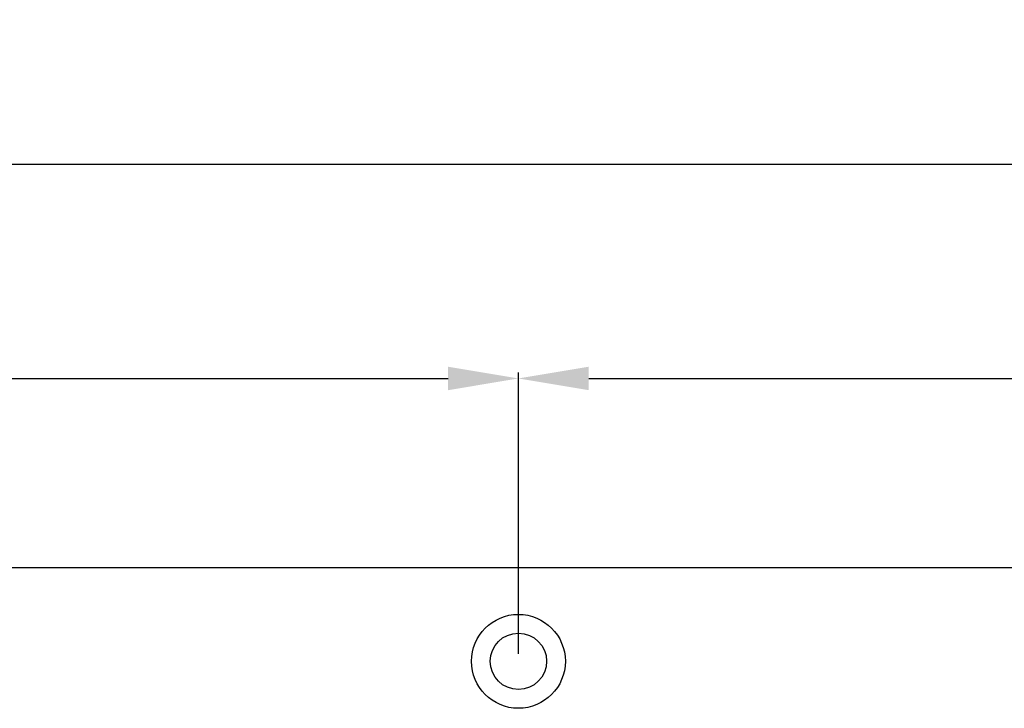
# Model space of a CAD drawing. Header units: millimetres. Extents: x 6964 to 8548, y -230 to 508.
# Tile 60 of 137: x 7261 to 7345, y 51 to 110. Entities that reach past the tile are written whole.
import ezdxf

# ---------------------------------------------------------------- set-up
doc = ezdxf.new("R2010")
doc.units = ezdxf.units.MM
doc.header["$LTSCALE"] = 3
doc.header["$PDSIZE"] = -1
doc.styles.get("Standard").update_dxf_attribs({"font": 'arial.ttf', "height": 10})
doc.dimstyles.new('ISO-25', dxfattribs={"dimtxt": 10, "dimasz": 6, "dimexe": 0.5, "dimexo": 0.625, "dimtad": 1, "dimdec": 1, "dimdsep": 46, "dimtxsty": 'Standard', "dimcen": 0, "dimclrd": 256, "dimclre": 256, "dimadec": 0, "dimazin": 0, "dimtfac": 1, "dimtdec": 1, "dimtmove": 0, "dimatfit": 3, "dimfxl": 1, "dimlwd": 30, "dimlwe": 30, "dimarcsym": 0})

# ---------------------------------------------------------------- blocks, each defined once
blk = doc.blocks.new('*D24')
at = {"lineweight": 30}
for p, q in [((7038.749, 58.839), (7038.749, 98.05)), ((7044.749, 97.55), (7434.749, 97.55)), ((7440.749, 58.839), (7440.749, 98.05))]:
    blk.add_line(p, q, dxfattribs=at)
for points in [[(7044.749, 98.55), (7044.749, 96.55), (7038.749, 97.55)], [(7434.749, 98.55), (7434.749, 96.55), (7440.749, 97.55)]]:
    blk.add_solid(points)
at = {"layer": 'Defpoints', "color": 0}
for p in [(7440.749, 97.55), (7038.749, 58.214), (7440.749, 58.214)]:
    blk.add_point(p, dxfattribs=at)
at = {"color": 0, "insert": (7239.749, 103.281), "char_height": 10, "attachment_point": 5}
blk.add_mtext('402', dxfattribs=at)
blk = doc.blocks.new('*D27')
at = {"lineweight": 30}
for p, q in [((7175.749, 55.839), (7175.749, 79.798)), ((7303.749, 55.839), (7303.749, 79.798)), ((7181.749, 79.298), (7297.749, 79.298))]:
    blk.add_line(p, q, dxfattribs=at)
for points in [[(7181.749, 80.298), (7181.749, 78.298), (7175.749, 79.298)], [(7297.749, 80.298), (7297.749, 78.298), (7303.749, 79.298)]]:
    blk.add_solid(points)
at = {"layer": 'Defpoints', "color": 0}
for p in [(7303.749, 79.298), (7175.749, 55.214), (7303.749, 55.214)]:
    blk.add_point(p, dxfattribs=at)
at = {"color": 0, "insert": (7239.749, 85.029), "char_height": 10, "attachment_point": 5}
blk.add_mtext('128', dxfattribs=at)
blk = doc.blocks.new('*D28')
at = {"lineweight": 30}
for p, q in [((7303.749, 55.839), (7303.749, 79.798)), ((7431.749, 55.839), (7431.749, 79.798)), ((7309.749, 79.298), (7425.749, 79.298))]:
    blk.add_line(p, q, dxfattribs=at)
for points in [[(7309.749, 80.298), (7309.749, 78.298), (7303.749, 79.298)], [(7425.749, 80.298), (7425.749, 78.298), (7431.749, 79.298)]]:
    blk.add_solid(points)
at = {"layer": 'Defpoints', "color": 0}
for p in [(7431.749, 79.298), (7303.749, 55.214), (7431.749, 55.214)]:
    blk.add_point(p, dxfattribs=at)
at = {"color": 0, "insert": (7367.749, 85.029), "char_height": 10, "attachment_point": 5}
blk.add_mtext('128', dxfattribs=at)

msp = doc.modelspace()

# ---------------------------------------------------------------- linework, layer by layer
at = {"linetype": 'Continuous', "lineweight": 30}
msp.add_line((7043.749, 63.214), (7435.749, 63.214), dxfattribs=at)
for radius in [4, 2.4]:
    msp.add_circle((7303.749, 55.214), radius, dxfattribs=at)

# ---------------------------------------------------------------- dimensions: what is measured, and where the dimension line sits
dim = msp.add_linear_dim(base=(7440.749, 97.55), p1=(7038.749, 58.214), p2=(7440.749, 58.214), dimstyle='ISO-25')
dim.commit()
dim.dimension.update_dxf_attribs({"geometry": '*D24', "text_midpoint": (7239.749, 97.55), "dimtype": 160})
for base, p1, p2, picture, middle in [((7303.749, 79.298), (7175.749, 55.214), (7303.749, 55.214), '*D27', (7239.749, 85.029)), ((7431.749, 79.298), (7303.749, 55.214), (7431.749, 55.214), '*D28', (7367.749, 85.029))]:
    dim = msp.add_linear_dim(base=base, p1=p1, p2=p2, dimstyle='ISO-25')
    dim.commit()
    dim.dimension.update_dxf_attribs({"geometry": picture, "text_midpoint": middle})

doc.saveas('drawing.dxf')
